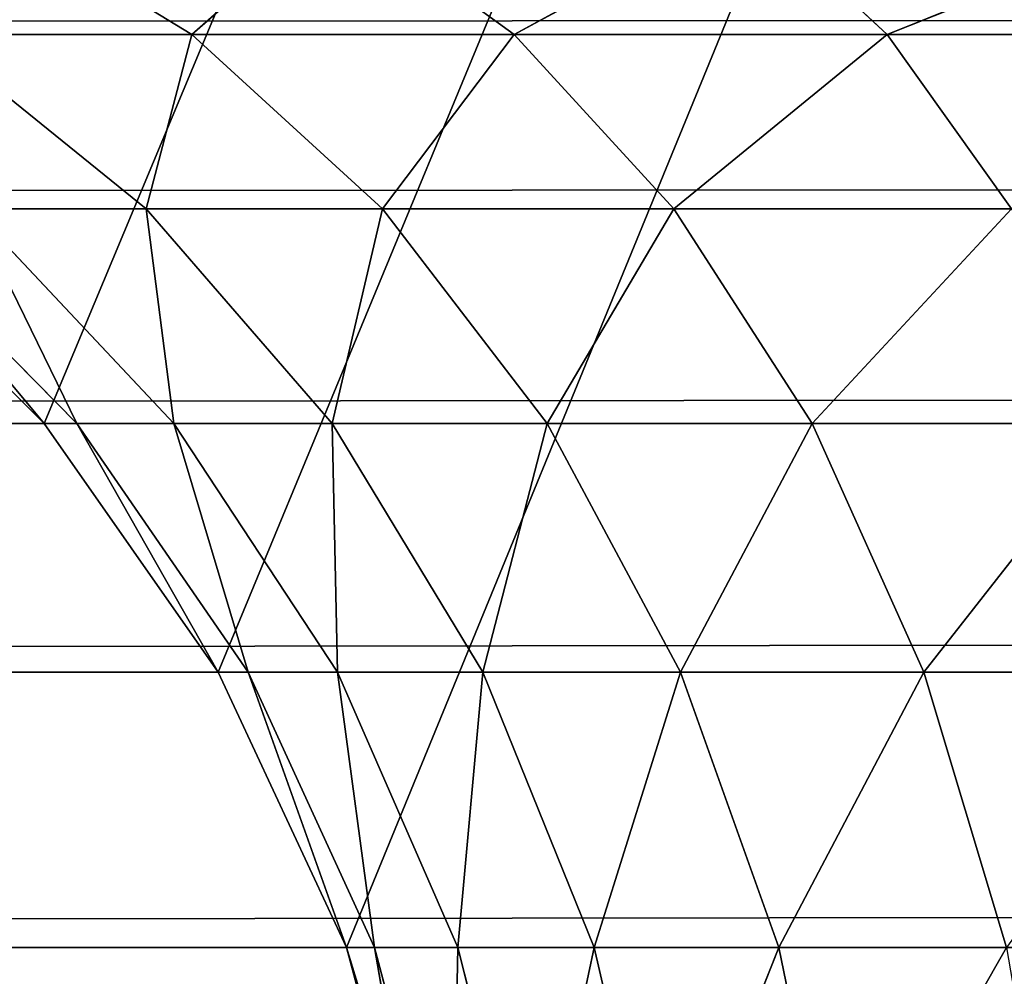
# Model space of a CAD drawing. Extents: x 0 to 16.6, y 0 to 16.6.
# Tile 62 of 200: x 2.2752 to 2.3317, y 8.9271 to 8.982. Entities that reach past the tile are written whole.
import ezdxf

# ---------------------------------------------------------------- set-up
doc = ezdxf.new("R2010")
doc.units = 0
doc.header["$LTSCALE"] = 2.54
doc.layers.get('0').update_dxf_attribs({"color": 13, "linetype": 'CONTINUOUS'})

# ---------------------------------------------------------------- blocks, each defined once
blk = doc.blocks.new('SZCZOTKA_DO_WC_I_UCHWYT_NA')
at = {"color": 0}
for p, q in [((3.8, 12.6, 0.3), (2.276604, 8.958813, 0.3)), ((3.8, 12.6, 0.3), (2.276604, 8.958813, 0.3)), ((2.286602, 8.944535, 0.3), (3.8, 12.6, 0.3)), ((2.286602, 8.944535, 0.3), (3.8, 12.6, 0.3)), ((2.293969, 8.928737, 0.3), (3.8, 12.6, 0.3)), ((2.293969, 8.928737, 0.3), (3.8, 12.6, 0.3)), ((14.1, 8.988504, 68.934204), (0.9, 8.981138, 68.95)), ((14.1, 8.988504, 68.934204), (0.9, 8.981138, 68.95)), ((2.285093, 8.981138, 67.496417), (2.272991, 8.988504, 67.506573)), ((2.285093, 8.981138, 67.496417), (2.272991, 8.988504, 67.506573)), ((2.285093, 8.981138, 67.496417), (2.293427, 8.988504, 67.527008)), ((2.285093, 8.981138, 67.496417), (2.293427, 8.988504, 67.527008)), ((2.303582, 8.981138, 67.514911), (2.293427, 8.988504, 67.527008)), ((2.303582, 8.981138, 67.514911), (2.293427, 8.988504, 67.527008)), ((2.303582, 8.981138, 67.514911), (2.317101, 8.988504, 67.543585)), ((2.303582, 8.981138, 67.514911), (2.317101, 8.988504, 67.543585)), ((2.325, 8.981138, 67.529907), (2.317101, 8.988504, 67.543585)), ((2.325, 8.981138, 67.529907), (2.317101, 8.988504, 67.543585)), ((2.325, 8.981138, 67.529907), (2.343293, 8.988504, 67.555798)), ((2.325, 8.981138, 67.529907), (2.343293, 8.988504, 67.555798)), ((14.1, 8.981138, 68.95), (0.9, 8.97114, 68.964276)), ((14.1, 8.981138, 68.95), (0.9, 8.97114, 68.964276)), ((14.1, 8.981138, 68.95), (0.9, 8.981138, 68.95)), ((14.1, 8.981138, 68.95), (0.9, 8.981138, 68.95)), ((2.285093, 8.981138, 67.496417), (2.270096, 8.981138, 67.475)), ((2.282462, 8.97114, 67.467865), (2.270096, 8.981138, 67.475)), ((2.285093, 8.981138, 67.496417), (2.270096, 8.981138, 67.475)), ((2.282462, 8.97114, 67.467865), (2.270096, 8.981138, 67.475)), ((2.282462, 8.97114, 67.467865), (2.285093, 8.981138, 67.496417)), ((2.282462, 8.97114, 67.467865), (2.285093, 8.981138, 67.496417)), ((2.303582, 8.981138, 67.514911), (2.285093, 8.981138, 67.496417)), ((2.296031, 8.97114, 67.487238), (2.285093, 8.981138, 67.496417)), ((2.303582, 8.981138, 67.514911), (2.285093, 8.981138, 67.496417)), ((2.296031, 8.97114, 67.487238), (2.285093, 8.981138, 67.496417)), ((2.296031, 8.97114, 67.487238), (2.303582, 8.981138, 67.514911)), ((2.296031, 8.97114, 67.487238), (2.303582, 8.981138, 67.514911)), ((2.325, 8.981138, 67.529907), (2.303582, 8.981138, 67.514911)), ((2.31276, 8.97114, 67.503973), (2.303582, 8.981138, 67.514911)), ((2.325, 8.981138, 67.529907), (2.303582, 8.981138, 67.514911)), ((2.31276, 8.97114, 67.503973), (2.303582, 8.981138, 67.514911)), ((2.31276, 8.97114, 67.503973), (2.325, 8.981138, 67.529907)), ((2.31276, 8.97114, 67.503973), (2.325, 8.981138, 67.529907)), ((2.348697, 8.981138, 67.540955), (2.325, 8.981138, 67.529907)), ((2.332139, 8.97114, 67.517535), (2.325, 8.981138, 67.529907)), ((2.348697, 8.981138, 67.540955), (2.325, 8.981138, 67.529907)), ((2.332139, 8.97114, 67.517535), (2.325, 8.981138, 67.529907)), ((14.1, 8.97114, 68.964276), (0.9, 8.958813, 68.976605)), ((14.1, 8.97114, 68.964276), (0.9, 8.958813, 68.976605)), ((14.1, 8.97114, 68.964276), (0.9, 8.97114, 68.964276)), ((14.1, 8.97114, 68.964276), (0.9, 8.97114, 68.964276)), ((2.264278, 8.97114, 0.3), (2.276604, 8.958813, 0.3)), ((2.264278, 8.97114, 0.3), (2.276604, 8.958813, 0.3)), ((2.264278, 8.97114, 0.3), (2.276604, 8.958813, 67.4)), ((2.264278, 8.97114, 0.3), (2.276604, 8.958813, 67.4)), ((2.264278, 8.97114, 67.4), (2.276604, 8.958813, 67.4)), ((2.264278, 8.97114, 67.4), (2.276604, 8.958813, 67.4)), ((2.26634, 8.97114, 67.423572), (2.276604, 8.958813, 67.4)), ((2.26634, 8.97114, 67.423572), (2.276604, 8.958813, 67.4)), ((2.26634, 8.97114, 67.423572), (2.278479, 8.958813, 67.421429)), ((2.26634, 8.97114, 67.423572), (2.278479, 8.958813, 67.421429)), ((2.282462, 8.97114, 67.467865), (2.272464, 8.97114, 67.446417)), ((2.272464, 8.97114, 67.446417), (2.278479, 8.958813, 67.421429)), ((2.272464, 8.97114, 67.446417), (2.278479, 8.958813, 67.421429)), ((2.272464, 8.97114, 67.446417), (2.284046, 8.958813, 67.4422)), ((2.272464, 8.97114, 67.446417), (2.284046, 8.958813, 67.4422)), ((2.282462, 8.97114, 67.467865), (2.272464, 8.97114, 67.446417)), ((2.296031, 8.97114, 67.487238), (2.282462, 8.97114, 67.467865)), ((2.282462, 8.97114, 67.467865), (2.284046, 8.958813, 67.4422)), ((2.282462, 8.97114, 67.467865), (2.284046, 8.958813, 67.4422)), ((2.282462, 8.97114, 67.467865), (2.293136, 8.958813, 67.4617)), ((2.282462, 8.97114, 67.467865), (2.293136, 8.958813, 67.4617)), ((2.296031, 8.97114, 67.487238), (2.282462, 8.97114, 67.467865)), ((2.296031, 8.97114, 67.487238), (2.293136, 8.958813, 67.4617)), ((2.296031, 8.97114, 67.487238), (2.293136, 8.958813, 67.4617)), ((2.31276, 8.97114, 67.503973), (2.296031, 8.97114, 67.487238)), ((2.296031, 8.97114, 67.487238), (2.305473, 8.958813, 67.479321)), ((2.296031, 8.97114, 67.487238), (2.305473, 8.958813, 67.479321)), ((2.31276, 8.97114, 67.503973), (2.296031, 8.97114, 67.487238)), ((2.31276, 8.97114, 67.503973), (2.305473, 8.958813, 67.479321)), ((2.31276, 8.97114, 67.503973), (2.305473, 8.958813, 67.479321)), ((2.332139, 8.97114, 67.517535), (2.31276, 8.97114, 67.503973)), ((2.31276, 8.97114, 67.503973), (2.320683, 8.958813, 67.494525)), ((2.31276, 8.97114, 67.503973), (2.320683, 8.958813, 67.494525)), ((2.332139, 8.97114, 67.517535), (2.31276, 8.97114, 67.503973)), ((2.332139, 8.97114, 67.517535), (2.320683, 8.958813, 67.494525)), ((2.332139, 8.97114, 67.517535), (2.320683, 8.958813, 67.494525)), ((14.1, 8.958813, 68.976605), (0.9, 8.944535, 68.986603)), ((14.1, 8.958813, 68.976605), (0.9, 8.944535, 68.986603)), ((14.1, 8.958813, 68.976605), (0.9, 8.958813, 68.976605)), ((14.1, 8.958813, 68.976605), (0.9, 8.958813, 68.976605)), ((2.276604, 8.958813, 0.3), (2.286602, 8.944535, 0.3)), ((2.276604, 8.958813, 0.3), (2.286602, 8.944535, 0.3)), ((2.276604, 8.958813, 0.3), (2.286602, 8.944535, 67.4)), ((2.276604, 8.958813, 0.3), (2.286602, 8.944535, 67.4)), ((2.276604, 8.958813, 0.3), (2.276604, 8.958813, 67.4)), ((2.276604, 8.958813, 67.4), (2.286602, 8.944535, 67.4)), ((2.276604, 8.958813, 0.3), (2.276604, 8.958813, 67.4)), ((2.278479, 8.958813, 67.421429), (2.276604, 8.958813, 67.4)), ((2.276604, 8.958813, 67.4), (2.286602, 8.944535, 67.4)), ((2.278479, 8.958813, 67.421429), (2.276604, 8.958813, 67.4)), ((2.284046, 8.958813, 67.4422), (2.278479, 8.958813, 67.421429)), ((2.288325, 8.944535, 67.41969), (2.278479, 8.958813, 67.421429)), ((2.284046, 8.958813, 67.4422), (2.278479, 8.958813, 67.421429)), ((2.288325, 8.944535, 67.41969), (2.278479, 8.958813, 67.421429)), ((2.286602, 8.944535, 67.4), (2.278479, 8.958813, 67.421429)), ((2.286602, 8.944535, 67.4), (2.278479, 8.958813, 67.421429)), ((2.293136, 8.958813, 67.4617), (2.284046, 8.958813, 67.4422)), ((2.293441, 8.944535, 67.438782), (2.284046, 8.958813, 67.4422)), ((2.293136, 8.958813, 67.4617), (2.284046, 8.958813, 67.4422)), ((2.293441, 8.944535, 67.438782), (2.284046, 8.958813, 67.4422)), ((2.288325, 8.944535, 67.41969), (2.284046, 8.958813, 67.4422)), ((2.288325, 8.944535, 67.41969), (2.284046, 8.958813, 67.4422)), ((2.305473, 8.958813, 67.479321), (2.293136, 8.958813, 67.4617)), ((2.301795, 8.944535, 67.456696), (2.293136, 8.958813, 67.4617)), ((2.305473, 8.958813, 67.479321), (2.293136, 8.958813, 67.4617)), ((2.301795, 8.944535, 67.456696), (2.293136, 8.958813, 67.4617)), ((2.293441, 8.944535, 67.438782), (2.293136, 8.958813, 67.4617)), ((2.293441, 8.944535, 67.438782), (2.293136, 8.958813, 67.4617)), ((2.301795, 8.944535, 67.456696), (2.305473, 8.958813, 67.479321)), ((2.301795, 8.944535, 67.456696), (2.305473, 8.958813, 67.479321)), ((2.320683, 8.958813, 67.494525), (2.305473, 8.958813, 67.479321)), ((2.313132, 8.944535, 67.472894), (2.305473, 8.958813, 67.479321)), ((2.320683, 8.958813, 67.494525), (2.305473, 8.958813, 67.479321)), ((2.313132, 8.944535, 67.472894), (2.305473, 8.958813, 67.479321)), ((2.313132, 8.944535, 67.472894), (2.320683, 8.958813, 67.494525)), ((2.313132, 8.944535, 67.472894), (2.320683, 8.958813, 67.494525)), ((2.338302, 8.958813, 67.50686), (2.320683, 8.958813, 67.494525)), ((2.327109, 8.944535, 67.486871), (2.320683, 8.958813, 67.494525)), ((2.338302, 8.958813, 67.50686), (2.320683, 8.958813, 67.494525)), ((2.327109, 8.944535, 67.486871), (2.320683, 8.958813, 67.494525)), ((2.327109, 8.944535, 67.486871), (2.338302, 8.958813, 67.50686)), ((2.327109, 8.944535, 67.486871), (2.338302, 8.958813, 67.50686)), ((14.1, 8.944535, 68.986603), (0.9, 8.928737, 68.99397)), ((14.1, 8.944535, 68.986603), (0.9, 8.928737, 68.99397)), ((14.1, 8.944535, 68.986603), (0.9, 8.944535, 68.986603)), ((14.1, 8.944535, 68.986603), (0.9, 8.944535, 68.986603)), ((2.286602, 8.944535, 0.3), (2.293969, 8.928737, 0.3)), ((2.286602, 8.944535, 0.3), (2.293969, 8.928737, 0.3)), ((2.286602, 8.944535, 0.3), (2.293969, 8.928737, 67.4)), ((2.286602, 8.944535, 0.3), (2.293969, 8.928737, 67.4)), ((2.286602, 8.944535, 0.3), (2.286602, 8.944535, 67.4)), ((2.286602, 8.944535, 67.4), (2.293969, 8.928737, 67.4)), ((2.286602, 8.944535, 0.3), (2.286602, 8.944535, 67.4)), ((2.286602, 8.944535, 67.4), (2.293969, 8.928737, 67.4)), ((2.286602, 8.944535, 67.4), (2.288325, 8.944535, 67.41969)), ((2.286602, 8.944535, 67.4), (2.288325, 8.944535, 67.41969)), ((2.288325, 8.944535, 67.41969), (2.293969, 8.928737, 67.4)), ((2.293441, 8.944535, 67.438782), (2.288325, 8.944535, 67.41969)), ((2.288325, 8.944535, 67.41969), (2.293969, 8.928737, 67.4)), ((2.288325, 8.944535, 67.41969), (2.29558, 8.928737, 67.418414)), ((2.288325, 8.944535, 67.41969), (2.29558, 8.928737, 67.418414)), ((2.293441, 8.944535, 67.438782), (2.288325, 8.944535, 67.41969)), ((2.301795, 8.944535, 67.456696), (2.293441, 8.944535, 67.438782)), ((2.293441, 8.944535, 67.438782), (2.29558, 8.928737, 67.418414)), ((2.293441, 8.944535, 67.438782), (2.29558, 8.928737, 67.418414)), ((2.293441, 8.944535, 67.438782), (2.300363, 8.928737, 67.436267)), ((2.293441, 8.944535, 67.438782), (2.300363, 8.928737, 67.436267)), ((2.301795, 8.944535, 67.456696), (2.293441, 8.944535, 67.438782)), ((2.301795, 8.944535, 67.456696), (2.300363, 8.928737, 67.436267)), ((2.301795, 8.944535, 67.456696), (2.300363, 8.928737, 67.436267)), ((2.313132, 8.944535, 67.472894), (2.301795, 8.944535, 67.456696)), ((2.301795, 8.944535, 67.456696), (2.308174, 8.928737, 67.453015)), ((2.301795, 8.944535, 67.456696), (2.308174, 8.928737, 67.453015)), ((2.313132, 8.944535, 67.472894), (2.301795, 8.944535, 67.456696)), ((2.313132, 8.944535, 67.472894), (2.308174, 8.928737, 67.453015)), ((2.313132, 8.944535, 67.472894), (2.308174, 8.928737, 67.453015)), ((2.327109, 8.944535, 67.486871), (2.313132, 8.944535, 67.472894)), ((2.313132, 8.944535, 67.472894), (2.318775, 8.928737, 67.468152)), ((2.313132, 8.944535, 67.472894), (2.318775, 8.928737, 67.468152)), ((2.327109, 8.944535, 67.486871), (2.313132, 8.944535, 67.472894)), ((2.327109, 8.944535, 67.486871), (2.318775, 8.928737, 67.468152)), ((2.327109, 8.944535, 67.486871), (2.318775, 8.928737, 67.468152)), ((2.343301, 8.944535, 67.498206), (2.327109, 8.944535, 67.486871)), ((2.327109, 8.944535, 67.486871), (2.331844, 8.928737, 67.481226)), ((2.327109, 8.944535, 67.486871), (2.331844, 8.928737, 67.481226)), ((2.343301, 8.944535, 67.498206), (2.327109, 8.944535, 67.486871)), ((14.1, 8.928737, 68.99397), (0.9, 8.928737, 68.99397)), ((14.1, 8.928737, 68.99397), (0.9, 8.928737, 68.99397)), ((2.293969, 8.928737, 0.3), (3.8, 4, 0.3)), ((2.293969, 8.928737, 0.3), (3.8, 4, 0.3)), ((2.293969, 8.928737, 0.3), (3.803038, 3.96527, 0.3)), ((2.293969, 8.928737, 0.3), (3.803038, 3.96527, 0.3)), ((2.293969, 8.928737, 0.3), (2.298481, 8.9119, 0.3)), ((2.293969, 8.928737, 0.3), (2.298481, 8.9119, 0.3)), ((2.293969, 8.928737, 0.3), (2.298481, 8.9119, 67.4)), ((2.293969, 8.928737, 0.3), (2.298481, 8.9119, 67.4)), ((2.293969, 8.928737, 0.3), (2.293969, 8.928737, 67.4)), ((2.293969, 8.928737, 67.4), (2.298481, 8.9119, 67.4)), ((2.293969, 8.928737, 0.3), (2.293969, 8.928737, 67.4)), ((2.293969, 8.928737, 67.4), (2.298481, 8.9119, 67.4)), ((2.293969, 8.928737, 67.4), (2.29558, 8.928737, 67.418414)), ((2.293969, 8.928737, 67.4), (2.29558, 8.928737, 67.418414)), ((2.29558, 8.928737, 67.418414), (2.298481, 8.9119, 67.4)), ((2.300363, 8.928737, 67.436267), (2.29558, 8.928737, 67.418414)), ((2.29558, 8.928737, 67.418414), (2.298481, 8.9119, 67.4)), ((2.29558, 8.928737, 67.418414), (2.300023, 8.9119, 67.417627)), ((2.29558, 8.928737, 67.418414), (2.300023, 8.9119, 67.417627)), ((2.300363, 8.928737, 67.436267), (2.29558, 8.928737, 67.418414)), ((2.300363, 8.928737, 67.436267), (2.300023, 8.9119, 67.417627)), ((2.300363, 8.928737, 67.436267), (2.300023, 8.9119, 67.417627)), ((2.308174, 8.928737, 67.453015), (2.300363, 8.928737, 67.436267)), ((2.300363, 8.928737, 67.436267), (2.304603, 8.9119, 67.434723)), ((2.300363, 8.928737, 67.436267), (2.304603, 8.9119, 67.434723)), ((2.308174, 8.928737, 67.453015), (2.300363, 8.928737, 67.436267)), ((2.308174, 8.928737, 67.453015), (2.304603, 8.9119, 67.434723)), ((2.308174, 8.928737, 67.453015), (2.304603, 8.9119, 67.434723)), ((2.318775, 8.928737, 67.468152), (2.308174, 8.928737, 67.453015)), ((2.308174, 8.928737, 67.453015), (2.312081, 8.9119, 67.450763)), ((2.308174, 8.928737, 67.453015), (2.312081, 8.9119, 67.450763)), ((2.318775, 8.928737, 67.468152), (2.308174, 8.928737, 67.453015)), ((2.318775, 8.928737, 67.468152), (2.312081, 8.9119, 67.450763)), ((2.318775, 8.928737, 67.468152), (2.312081, 8.9119, 67.450763)), ((2.331844, 8.928737, 67.481226), (2.318775, 8.928737, 67.468152)), ((2.318775, 8.928737, 67.468152), (2.322232, 8.9119, 67.465259)), ((2.318775, 8.928737, 67.468152), (2.322232, 8.9119, 67.465259)), ((2.331844, 8.928737, 67.481226), (2.318775, 8.928737, 67.468152)), ((2.331844, 8.928737, 67.481226), (2.322232, 8.9119, 67.465259)), ((2.331844, 8.928737, 67.481226), (2.322232, 8.9119, 67.465259))]:
    blk.add_line(p, q, dxfattribs=at)
mesh = blk.add_polyface(dxfattribs=at)
corners = [(3.8, 12.6, 0.3), (0, 16.1, 0.3), (0.823395, 8.958813, 0.3)]
mesh.append_faces([[corners[k] for k in face] for face in [(0, 1, 2)]], dxfattribs={"color": 0})
mesh = blk.add_polyface(dxfattribs=at)
corners = [(16.6, 16.1), (0, 0.5), (0, 16.1)]
mesh.append_faces([[corners[k] for k in face] for face in [(0, 1, 2)]], dxfattribs={"color": 0})
mesh = blk.add_polyface(dxfattribs=at)
corners = [(16.6, 0.5), (0, 0.5), (16.6, 16.1)]
mesh.append_faces([[corners[k] for k in face] for face in [(0, 1, 2)]], dxfattribs={"color": 0})
mesh = blk.add_polyface(dxfattribs=at)
corners = [(3.8, 12.6, 0.3), (0.823395, 8.958813, 0.3), (0.835721, 8.97114, 0.3)]
mesh.append_faces([[corners[k] for k in face] for face in [(0, 1, 2)]], dxfattribs={"color": 0})
mesh = blk.add_polyface(dxfattribs=at)
corners = [(3.8, 12.6, 0.3), (0.835721, 8.97114, 0.3), (0.85, 8.981138, 0.3)]
mesh.append_faces([[corners[k] for k in face] for face in [(0, 1, 2)]], dxfattribs={"color": 0})
mesh = blk.add_polyface(dxfattribs=at)
corners = [(3.8, 12.6, 0.3), (0.85, 8.981138, 0.3), (0.865798, 8.988504, 0.3)]
mesh.append_faces([[corners[k] for k in face] for face in [(0, 1, 2)]], dxfattribs={"color": 0})
mesh = blk.add_polyface(dxfattribs=at)
corners = [(3.8, 12.6, 0.3), (2.234202, 8.988504, 0.3), (2.25, 8.981138, 0.3)]
mesh.append_faces([[corners[k] for k in face] for face in [(0, 1, 2)]], dxfattribs={"color": 0})
mesh = blk.add_polyface(dxfattribs=at)
corners = [(3.8, 12.6, 0.3), (2.25, 8.981138, 0.3), (2.264278, 8.97114, 0.3)]
mesh.append_faces([[corners[k] for k in face] for face in [(0, 1, 2)]], dxfattribs={"color": 0})
mesh = blk.add_polyface(dxfattribs=at)
corners = [(3.8, 12.6, 0.3), (2.264278, 8.97114, 0.3), (2.276604, 8.958813, 0.3)]
mesh.append_faces([[corners[k] for k in face] for face in [(0, 1, 2)]], dxfattribs={"color": 0})
mesh = blk.add_polyface(dxfattribs=at)
corners = [(3.8, 12.6, 0.3), (2.276604, 8.958813, 0.3), (2.286602, 8.944535, 0.3)]
mesh.append_faces([[corners[k] for k in face] for face in [(0, 1, 2)]], dxfattribs={"color": 0})
mesh = blk.add_polyface(dxfattribs=at)
corners = [(3.8, 12.6, 0.3), (2.286602, 8.944535, 0.3), (2.293969, 8.928737, 0.3)]
mesh.append_faces([[corners[k] for k in face] for face in [(0, 1, 2)]], dxfattribs={"color": 0})
mesh = blk.add_polyface(dxfattribs=at)
corners = [(3.8, 12.6, 0.3), (2.293969, 8.928737, 0.3), (3.8, 4, 0.3)]
mesh.append_faces([[corners[k] for k in face] for face in [(0, 1, 2)]], dxfattribs={"color": 0})
mesh = blk.add_polyface(dxfattribs=at)
corners = [(14.1, 8.981138, 68.95), (14.1, 8.988504, 68.934204), (0.9, 8.981138, 68.95)]
mesh.append_faces([[corners[k] for k in face] for face in [(0, 1, 2)]], dxfattribs={"color": 0})
mesh = blk.add_polyface(dxfattribs=at)
corners = [(0.9, 8.981138, 68.95), (14.1, 8.988504, 68.934204), (0.9, 8.988504, 68.934204)]
mesh.append_faces([[corners[k] for k in face] for face in [(0, 1, 2)]], dxfattribs={"color": 0})
mesh = blk.add_polyface(dxfattribs=at)
corners = [(2.272991, 8.988504, 67.506573), (2.285093, 8.981138, 67.496417), (2.270096, 8.981138, 67.475)]
mesh.append_faces([[corners[k] for k in face] for face in [(0, 1, 2)]], dxfattribs={"color": 0})
mesh = blk.add_polyface(dxfattribs=at)
corners = [(2.293427, 8.988504, 67.527008), (2.285093, 8.981138, 67.496417), (2.272991, 8.988504, 67.506573)]
mesh.append_faces([[corners[k] for k in face] for face in [(0, 1, 2)]], dxfattribs={"color": 0})
mesh = blk.add_polyface(dxfattribs=at)
corners = [(2.293427, 8.988504, 67.527008), (2.303582, 8.981138, 67.514911), (2.285093, 8.981138, 67.496417)]
mesh.append_faces([[corners[k] for k in face] for face in [(0, 1, 2)]], dxfattribs={"color": 0})
mesh = blk.add_polyface(dxfattribs=at)
corners = [(2.317101, 8.988504, 67.543585), (2.303582, 8.981138, 67.514911), (2.293427, 8.988504, 67.527008)]
mesh.append_faces([[corners[k] for k in face] for face in [(0, 1, 2)]], dxfattribs={"color": 0})
mesh = blk.add_polyface(dxfattribs=at)
corners = [(2.317101, 8.988504, 67.543585), (2.325, 8.981138, 67.529907), (2.303582, 8.981138, 67.514911)]
mesh.append_faces([[corners[k] for k in face] for face in [(0, 1, 2)]], dxfattribs={"color": 0})
mesh = blk.add_polyface(dxfattribs=at)
corners = [(2.343293, 8.988504, 67.555798), (2.325, 8.981138, 67.529907), (2.317101, 8.988504, 67.543585)]
mesh.append_faces([[corners[k] for k in face] for face in [(0, 1, 2)]], dxfattribs={"color": 0})
mesh = blk.add_polyface(dxfattribs=at)
corners = [(2.343293, 8.988504, 67.555798), (2.348697, 8.981138, 67.540955), (2.325, 8.981138, 67.529907)]
mesh.append_faces([[corners[k] for k in face] for face in [(0, 1, 2)]], dxfattribs={"color": 0})
mesh = blk.add_polyface(dxfattribs=at)
corners = [(14.1, 8.97114, 68.964276), (14.1, 8.981138, 68.95), (0.9, 8.97114, 68.964276)]
mesh.append_faces([[corners[k] for k in face] for face in [(0, 1, 2)]], dxfattribs={"color": 0})
mesh = blk.add_polyface(dxfattribs=at)
corners = [(0.9, 8.97114, 68.964276), (14.1, 8.981138, 68.95), (0.9, 8.981138, 68.95)]
mesh.append_faces([[corners[k] for k in face] for face in [(0, 1, 2)]], dxfattribs={"color": 0})
mesh = blk.add_polyface(dxfattribs=at)
corners = [(2.285093, 8.981138, 67.496417), (2.282462, 8.97114, 67.467865), (2.270096, 8.981138, 67.475)]
mesh.append_faces([[corners[k] for k in face] for face in [(0, 1, 2)]], dxfattribs={"color": 0})
mesh = blk.add_polyface(dxfattribs=at)
corners = [(2.270096, 8.981138, 67.475), (2.282462, 8.97114, 67.467865), (2.272464, 8.97114, 67.446417)]
mesh.append_faces([[corners[k] for k in face] for face in [(0, 1, 2)]], dxfattribs={"color": 0})
mesh = blk.add_polyface(dxfattribs=at)
corners = [(2.285093, 8.981138, 67.496417), (2.296031, 8.97114, 67.487238), (2.282462, 8.97114, 67.467865)]
mesh.append_faces([[corners[k] for k in face] for face in [(0, 1, 2)]], dxfattribs={"color": 0})
mesh = blk.add_polyface(dxfattribs=at)
corners = [(2.303582, 8.981138, 67.514911), (2.296031, 8.97114, 67.487238), (2.285093, 8.981138, 67.496417)]
mesh.append_faces([[corners[k] for k in face] for face in [(0, 1, 2)]], dxfattribs={"color": 0})
mesh = blk.add_polyface(dxfattribs=at)
corners = [(2.303582, 8.981138, 67.514911), (2.31276, 8.97114, 67.503973), (2.296031, 8.97114, 67.487238)]
mesh.append_faces([[corners[k] for k in face] for face in [(0, 1, 2)]], dxfattribs={"color": 0})
mesh = blk.add_polyface(dxfattribs=at)
corners = [(2.325, 8.981138, 67.529907), (2.31276, 8.97114, 67.503973), (2.303582, 8.981138, 67.514911)]
mesh.append_faces([[corners[k] for k in face] for face in [(0, 1, 2)]], dxfattribs={"color": 0})
mesh = blk.add_polyface(dxfattribs=at)
corners = [(2.325, 8.981138, 67.529907), (2.332139, 8.97114, 67.517535), (2.31276, 8.97114, 67.503973)]
mesh.append_faces([[corners[k] for k in face] for face in [(0, 1, 2)]], dxfattribs={"color": 0})
mesh = blk.add_polyface(dxfattribs=at)
corners = [(2.348697, 8.981138, 67.540955), (2.332139, 8.97114, 67.517535), (2.325, 8.981138, 67.529907)]
mesh.append_faces([[corners[k] for k in face] for face in [(0, 1, 2)]], dxfattribs={"color": 0})
mesh = blk.add_polyface(dxfattribs=at)
corners = [(14.1, 8.958813, 68.976605), (14.1, 8.97114, 68.964276), (0.9, 8.958813, 68.976605)]
mesh.append_faces([[corners[k] for k in face] for face in [(0, 1, 2)]], dxfattribs={"color": 0})
mesh = blk.add_polyface(dxfattribs=at)
corners = [(0.9, 8.958813, 68.976605), (14.1, 8.97114, 68.964276), (0.9, 8.97114, 68.964276)]
mesh.append_faces([[corners[k] for k in face] for face in [(0, 1, 2)]], dxfattribs={"color": 0})
mesh = blk.add_polyface(dxfattribs=at)
corners = [(2.264278, 8.97114, 0.3), (2.276604, 8.958813, 67.4), (2.276604, 8.958813, 0.3)]
mesh.append_faces([[corners[k] for k in face] for face in [(0, 1, 2)]], dxfattribs={"color": 0})
mesh = blk.add_polyface(dxfattribs=at)
corners = [(2.264278, 8.97114, 67.4), (2.276604, 8.958813, 67.4), (2.264278, 8.97114, 0.3)]
mesh.append_faces([[corners[k] for k in face] for face in [(0, 1, 2)]], dxfattribs={"color": 0})
mesh = blk.add_polyface(dxfattribs=at)
corners = [(2.26634, 8.97114, 67.423572), (2.276604, 8.958813, 67.4), (2.264278, 8.97114, 67.4)]
mesh.append_faces([[corners[k] for k in face] for face in [(0, 1, 2)]], dxfattribs={"color": 0})
mesh = blk.add_polyface(dxfattribs=at)
corners = [(2.26634, 8.97114, 67.423572), (2.278479, 8.958813, 67.421429), (2.276604, 8.958813, 67.4)]
mesh.append_faces([[corners[k] for k in face] for face in [(0, 1, 2)]], dxfattribs={"color": 0})
mesh = blk.add_polyface(dxfattribs=at)
corners = [(2.272464, 8.97114, 67.446417), (2.278479, 8.958813, 67.421429), (2.26634, 8.97114, 67.423572)]
mesh.append_faces([[corners[k] for k in face] for face in [(0, 1, 2)]], dxfattribs={"color": 0})
mesh = blk.add_polyface(dxfattribs=at)
corners = [(2.272464, 8.97114, 67.446417), (2.284046, 8.958813, 67.4422), (2.278479, 8.958813, 67.421429)]
mesh.append_faces([[corners[k] for k in face] for face in [(0, 1, 2)]], dxfattribs={"color": 0})
mesh = blk.add_polyface(dxfattribs=at)
corners = [(2.282462, 8.97114, 67.467865), (2.284046, 8.958813, 67.4422), (2.272464, 8.97114, 67.446417)]
mesh.append_faces([[corners[k] for k in face] for face in [(0, 1, 2)]], dxfattribs={"color": 0})
mesh = blk.add_polyface(dxfattribs=at)
corners = [(2.282462, 8.97114, 67.467865), (2.293136, 8.958813, 67.4617), (2.284046, 8.958813, 67.4422)]
mesh.append_faces([[corners[k] for k in face] for face in [(0, 1, 2)]], dxfattribs={"color": 0})
mesh = blk.add_polyface(dxfattribs=at)
corners = [(2.296031, 8.97114, 67.487238), (2.293136, 8.958813, 67.4617), (2.282462, 8.97114, 67.467865)]
mesh.append_faces([[corners[k] for k in face] for face in [(0, 1, 2)]], dxfattribs={"color": 0})
mesh = blk.add_polyface(dxfattribs=at)
corners = [(2.296031, 8.97114, 67.487238), (2.305473, 8.958813, 67.479321), (2.293136, 8.958813, 67.4617)]
mesh.append_faces([[corners[k] for k in face] for face in [(0, 1, 2)]], dxfattribs={"color": 0})
mesh = blk.add_polyface(dxfattribs=at)
corners = [(2.31276, 8.97114, 67.503973), (2.305473, 8.958813, 67.479321), (2.296031, 8.97114, 67.487238)]
mesh.append_faces([[corners[k] for k in face] for face in [(0, 1, 2)]], dxfattribs={"color": 0})
mesh = blk.add_polyface(dxfattribs=at)
corners = [(2.31276, 8.97114, 67.503973), (2.320683, 8.958813, 67.494525), (2.305473, 8.958813, 67.479321)]
mesh.append_faces([[corners[k] for k in face] for face in [(0, 1, 2)]], dxfattribs={"color": 0})
mesh = blk.add_polyface(dxfattribs=at)
corners = [(2.332139, 8.97114, 67.517535), (2.320683, 8.958813, 67.494525), (2.31276, 8.97114, 67.503973)]
mesh.append_faces([[corners[k] for k in face] for face in [(0, 1, 2)]], dxfattribs={"color": 0})
mesh = blk.add_polyface(dxfattribs=at)
corners = [(2.332139, 8.97114, 67.517535), (2.338302, 8.958813, 67.50686), (2.320683, 8.958813, 67.494525)]
mesh.append_faces([[corners[k] for k in face] for face in [(0, 1, 2)]], dxfattribs={"color": 0})
mesh = blk.add_polyface(dxfattribs=at)
corners = [(14.1, 8.958813, 68.976605), (0.9, 8.944535, 68.986603), (14.1, 8.944535, 68.986603)]
mesh.append_faces([[corners[k] for k in face] for face in [(0, 1, 2)]], dxfattribs={"color": 0})
mesh = blk.add_polyface(dxfattribs=at)
corners = [(14.1, 8.958813, 68.976605), (0.9, 8.958813, 68.976605), (0.9, 8.944535, 68.986603)]
mesh.append_faces([[corners[k] for k in face] for face in [(0, 1, 2)]], dxfattribs={"color": 0})
mesh = blk.add_polyface(dxfattribs=at)
corners = [(2.276604, 8.958813, 0.3), (2.286602, 8.944535, 67.4), (2.286602, 8.944535, 0.3)]
mesh.append_faces([[corners[k] for k in face] for face in [(0, 1, 2)]], dxfattribs={"color": 0})
mesh = blk.add_polyface(dxfattribs=at)
corners = [(2.276604, 8.958813, 67.4), (2.286602, 8.944535, 67.4), (2.276604, 8.958813, 0.3)]
mesh.append_faces([[corners[k] for k in face] for face in [(0, 1, 2)]], dxfattribs={"color": 0})
mesh = blk.add_polyface(dxfattribs=at)
corners = [(2.278479, 8.958813, 67.421429), (2.286602, 8.944535, 67.4), (2.276604, 8.958813, 67.4)]
mesh.append_faces([[corners[k] for k in face] for face in [(0, 1, 2)]], dxfattribs={"color": 0})
mesh = blk.add_polyface(dxfattribs=at)
corners = [(2.284046, 8.958813, 67.4422), (2.288325, 8.944535, 67.41969), (2.278479, 8.958813, 67.421429)]
mesh.append_faces([[corners[k] for k in face] for face in [(0, 1, 2)]], dxfattribs={"color": 0})
mesh = blk.add_polyface(dxfattribs=at)
corners = [(2.278479, 8.958813, 67.421429), (2.288325, 8.944535, 67.41969), (2.286602, 8.944535, 67.4)]
mesh.append_faces([[corners[k] for k in face] for face in [(0, 1, 2)]], dxfattribs={"color": 0})
mesh = blk.add_polyface(dxfattribs=at)
corners = [(2.293136, 8.958813, 67.4617), (2.293441, 8.944535, 67.438782), (2.284046, 8.958813, 67.4422)]
mesh.append_faces([[corners[k] for k in face] for face in [(0, 1, 2)]], dxfattribs={"color": 0})
mesh = blk.add_polyface(dxfattribs=at)
corners = [(2.284046, 8.958813, 67.4422), (2.293441, 8.944535, 67.438782), (2.288325, 8.944535, 67.41969)]
mesh.append_faces([[corners[k] for k in face] for face in [(0, 1, 2)]], dxfattribs={"color": 0})
mesh = blk.add_polyface(dxfattribs=at)
corners = [(2.305473, 8.958813, 67.479321), (2.301795, 8.944535, 67.456696), (2.293136, 8.958813, 67.4617)]
mesh.append_faces([[corners[k] for k in face] for face in [(0, 1, 2)]], dxfattribs={"color": 0})
mesh = blk.add_polyface(dxfattribs=at)
corners = [(2.293136, 8.958813, 67.4617), (2.301795, 8.944535, 67.456696), (2.293441, 8.944535, 67.438782)]
mesh.append_faces([[corners[k] for k in face] for face in [(0, 1, 2)]], dxfattribs={"color": 0})
mesh = blk.add_polyface(dxfattribs=at)
corners = [(2.305473, 8.958813, 67.479321), (2.313132, 8.944535, 67.472894), (2.301795, 8.944535, 67.456696)]
mesh.append_faces([[corners[k] for k in face] for face in [(0, 1, 2)]], dxfattribs={"color": 0})
mesh = blk.add_polyface(dxfattribs=at)
corners = [(2.320683, 8.958813, 67.494525), (2.313132, 8.944535, 67.472894), (2.305473, 8.958813, 67.479321)]
mesh.append_faces([[corners[k] for k in face] for face in [(0, 1, 2)]], dxfattribs={"color": 0})
mesh = blk.add_polyface(dxfattribs=at)
corners = [(2.320683, 8.958813, 67.494525), (2.327109, 8.944535, 67.486871), (2.313132, 8.944535, 67.472894)]
mesh.append_faces([[corners[k] for k in face] for face in [(0, 1, 2)]], dxfattribs={"color": 0})
mesh = blk.add_polyface(dxfattribs=at)
corners = [(2.338302, 8.958813, 67.50686), (2.327109, 8.944535, 67.486871), (2.320683, 8.958813, 67.494525)]
mesh.append_faces([[corners[k] for k in face] for face in [(0, 1, 2)]], dxfattribs={"color": 0})
mesh = blk.add_polyface(dxfattribs=at)
corners = [(2.343301, 8.944535, 67.498206), (2.327109, 8.944535, 67.486871), (2.338302, 8.958813, 67.50686)]
mesh.append_faces([[corners[k] for k in face] for face in [(0, 1, 2)]], dxfattribs={"color": 0})
mesh = blk.add_polyface(dxfattribs=at)
corners = [(14.1, 8.944535, 68.986603), (0.9, 8.928737, 68.99397), (14.1, 8.928737, 68.99397)]
mesh.append_faces([[corners[k] for k in face] for face in [(0, 1, 2)]], dxfattribs={"color": 0})
mesh = blk.add_polyface(dxfattribs=at)
corners = [(14.1, 8.944535, 68.986603), (0.9, 8.944535, 68.986603), (0.9, 8.928737, 68.99397)]
mesh.append_faces([[corners[k] for k in face] for face in [(0, 1, 2)]], dxfattribs={"color": 0})
mesh = blk.add_polyface(dxfattribs=at)
corners = [(2.286602, 8.944535, 0.3), (2.293969, 8.928737, 67.4), (2.293969, 8.928737, 0.3)]
mesh.append_faces([[corners[k] for k in face] for face in [(0, 1, 2)]], dxfattribs={"color": 0})
mesh = blk.add_polyface(dxfattribs=at)
corners = [(2.286602, 8.944535, 67.4), (2.293969, 8.928737, 67.4), (2.286602, 8.944535, 0.3)]
mesh.append_faces([[corners[k] for k in face] for face in [(0, 1, 2)]], dxfattribs={"color": 0})
mesh = blk.add_polyface(dxfattribs=at)
corners = [(2.288325, 8.944535, 67.41969), (2.293969, 8.928737, 67.4), (2.286602, 8.944535, 67.4)]
mesh.append_faces([[corners[k] for k in face] for face in [(0, 1, 2)]], dxfattribs={"color": 0})
mesh = blk.add_polyface(dxfattribs=at)
corners = [(2.288325, 8.944535, 67.41969), (2.29558, 8.928737, 67.418414), (2.293969, 8.928737, 67.4)]
mesh.append_faces([[corners[k] for k in face] for face in [(0, 1, 2)]], dxfattribs={"color": 0})
mesh = blk.add_polyface(dxfattribs=at)
corners = [(2.293441, 8.944535, 67.438782), (2.29558, 8.928737, 67.418414), (2.288325, 8.944535, 67.41969)]
mesh.append_faces([[corners[k] for k in face] for face in [(0, 1, 2)]], dxfattribs={"color": 0})
mesh = blk.add_polyface(dxfattribs=at)
corners = [(2.293441, 8.944535, 67.438782), (2.300363, 8.928737, 67.436267), (2.29558, 8.928737, 67.418414)]
mesh.append_faces([[corners[k] for k in face] for face in [(0, 1, 2)]], dxfattribs={"color": 0})
mesh = blk.add_polyface(dxfattribs=at)
corners = [(2.301795, 8.944535, 67.456696), (2.300363, 8.928737, 67.436267), (2.293441, 8.944535, 67.438782)]
mesh.append_faces([[corners[k] for k in face] for face in [(0, 1, 2)]], dxfattribs={"color": 0})
mesh = blk.add_polyface(dxfattribs=at)
corners = [(2.301795, 8.944535, 67.456696), (2.308174, 8.928737, 67.453015), (2.300363, 8.928737, 67.436267)]
mesh.append_faces([[corners[k] for k in face] for face in [(0, 1, 2)]], dxfattribs={"color": 0})
mesh = blk.add_polyface(dxfattribs=at)
corners = [(2.313132, 8.944535, 67.472894), (2.308174, 8.928737, 67.453015), (2.301795, 8.944535, 67.456696)]
mesh.append_faces([[corners[k] for k in face] for face in [(0, 1, 2)]], dxfattribs={"color": 0})
mesh = blk.add_polyface(dxfattribs=at)
corners = [(2.313132, 8.944535, 67.472894), (2.318775, 8.928737, 67.468152), (2.308174, 8.928737, 67.453015)]
mesh.append_faces([[corners[k] for k in face] for face in [(0, 1, 2)]], dxfattribs={"color": 0})
mesh = blk.add_polyface(dxfattribs=at)
corners = [(2.327109, 8.944535, 67.486871), (2.318775, 8.928737, 67.468152), (2.313132, 8.944535, 67.472894)]
mesh.append_faces([[corners[k] for k in face] for face in [(0, 1, 2)]], dxfattribs={"color": 0})
mesh = blk.add_polyface(dxfattribs=at)
corners = [(2.327109, 8.944535, 67.486871), (2.331844, 8.928737, 67.481226), (2.318775, 8.928737, 67.468152)]
mesh.append_faces([[corners[k] for k in face] for face in [(0, 1, 2)]], dxfattribs={"color": 0})
mesh = blk.add_polyface(dxfattribs=at)
corners = [(2.343301, 8.944535, 67.498206), (2.331844, 8.928737, 67.481226), (2.327109, 8.944535, 67.486871)]
mesh.append_faces([[corners[k] for k in face] for face in [(0, 1, 2)]], dxfattribs={"color": 0})
mesh = blk.add_polyface(dxfattribs=at)
corners = [(14.1, 8.928737, 68.99397), (0.9, 8.9119, 68.99848), (14.1, 8.9119, 68.99848)]
mesh.append_faces([[corners[k] for k in face] for face in [(0, 1, 2)]], dxfattribs={"color": 0})
mesh = blk.add_polyface(dxfattribs=at)
corners = [(14.1, 8.928737, 68.99397), (0.9, 8.928737, 68.99397), (0.9, 8.9119, 68.99848)]
mesh.append_faces([[corners[k] for k in face] for face in [(0, 1, 2)]], dxfattribs={"color": 0})
mesh = blk.add_polyface(dxfattribs=at)
corners = [(3.803038, 3.96527, 0.3), (3.8, 4, 0.3), (2.293969, 8.928737, 0.3)]
mesh.append_faces([[corners[k] for k in face] for face in [(0, 1, 2)]], dxfattribs={"color": 0})
mesh = blk.add_polyface(dxfattribs=at)
corners = [(3.803038, 3.96527, 0.3), (2.293969, 8.928737, 0.3), (2.298481, 8.9119, 0.3)]
mesh.append_faces([[corners[k] for k in face] for face in [(0, 1, 2)]], dxfattribs={"color": 0})
mesh = blk.add_polyface(dxfattribs=at)
corners = [(2.293969, 8.928737, 0.3), (2.298481, 8.9119, 67.4), (2.298481, 8.9119, 0.3)]
mesh.append_faces([[corners[k] for k in face] for face in [(0, 1, 2)]], dxfattribs={"color": 0})
mesh = blk.add_polyface(dxfattribs=at)
corners = [(2.293969, 8.928737, 67.4), (2.298481, 8.9119, 67.4), (2.293969, 8.928737, 0.3)]
mesh.append_faces([[corners[k] for k in face] for face in [(0, 1, 2)]], dxfattribs={"color": 0})
mesh = blk.add_polyface(dxfattribs=at)
corners = [(2.29558, 8.928737, 67.418414), (2.298481, 8.9119, 67.4), (2.293969, 8.928737, 67.4)]
mesh.append_faces([[corners[k] for k in face] for face in [(0, 1, 2)]], dxfattribs={"color": 0})
mesh = blk.add_polyface(dxfattribs=at)
corners = [(2.29558, 8.928737, 67.418414), (2.300023, 8.9119, 67.417627), (2.298481, 8.9119, 67.4)]
mesh.append_faces([[corners[k] for k in face] for face in [(0, 1, 2)]], dxfattribs={"color": 0})
mesh = blk.add_polyface(dxfattribs=at)
corners = [(2.300363, 8.928737, 67.436267), (2.300023, 8.9119, 67.417627), (2.29558, 8.928737, 67.418414)]
mesh.append_faces([[corners[k] for k in face] for face in [(0, 1, 2)]], dxfattribs={"color": 0})
mesh = blk.add_polyface(dxfattribs=at)
corners = [(2.300363, 8.928737, 67.436267), (2.304603, 8.9119, 67.434723), (2.300023, 8.9119, 67.417627)]
mesh.append_faces([[corners[k] for k in face] for face in [(0, 1, 2)]], dxfattribs={"color": 0})
mesh = blk.add_polyface(dxfattribs=at)
corners = [(2.308174, 8.928737, 67.453015), (2.304603, 8.9119, 67.434723), (2.300363, 8.928737, 67.436267)]
mesh.append_faces([[corners[k] for k in face] for face in [(0, 1, 2)]], dxfattribs={"color": 0})
mesh = blk.add_polyface(dxfattribs=at)
corners = [(2.308174, 8.928737, 67.453015), (2.312081, 8.9119, 67.450763), (2.304603, 8.9119, 67.434723)]
mesh.append_faces([[corners[k] for k in face] for face in [(0, 1, 2)]], dxfattribs={"color": 0})
mesh = blk.add_polyface(dxfattribs=at)
corners = [(2.318775, 8.928737, 67.468152), (2.312081, 8.9119, 67.450763), (2.308174, 8.928737, 67.453015)]
mesh.append_faces([[corners[k] for k in face] for face in [(0, 1, 2)]], dxfattribs={"color": 0})
mesh = blk.add_polyface(dxfattribs=at)
corners = [(2.318775, 8.928737, 67.468152), (2.322232, 8.9119, 67.465259), (2.312081, 8.9119, 67.450763)]
mesh.append_faces([[corners[k] for k in face] for face in [(0, 1, 2)]], dxfattribs={"color": 0})
mesh = blk.add_polyface(dxfattribs=at)
corners = [(2.331844, 8.928737, 67.481226), (2.322232, 8.9119, 67.465259), (2.318775, 8.928737, 67.468152)]
mesh.append_faces([[corners[k] for k in face] for face in [(0, 1, 2)]], dxfattribs={"color": 0})
mesh = blk.add_polyface(dxfattribs=at)
corners = [(2.334744, 8.9119, 67.477771), (2.322232, 8.9119, 67.465259), (2.331844, 8.928737, 67.481226)]
mesh.append_faces([[corners[k] for k in face] for face in [(0, 1, 2)]], dxfattribs={"color": 0})

msp = doc.modelspace()

# ---------------------------------------------------------------- block references
at = {"color": 0}
msp.add_blockref('SZCZOTKA_DO_WC_I_UCHWYT_NA', (0, 0), dxfattribs=at)

doc.saveas('drawing.dxf')
